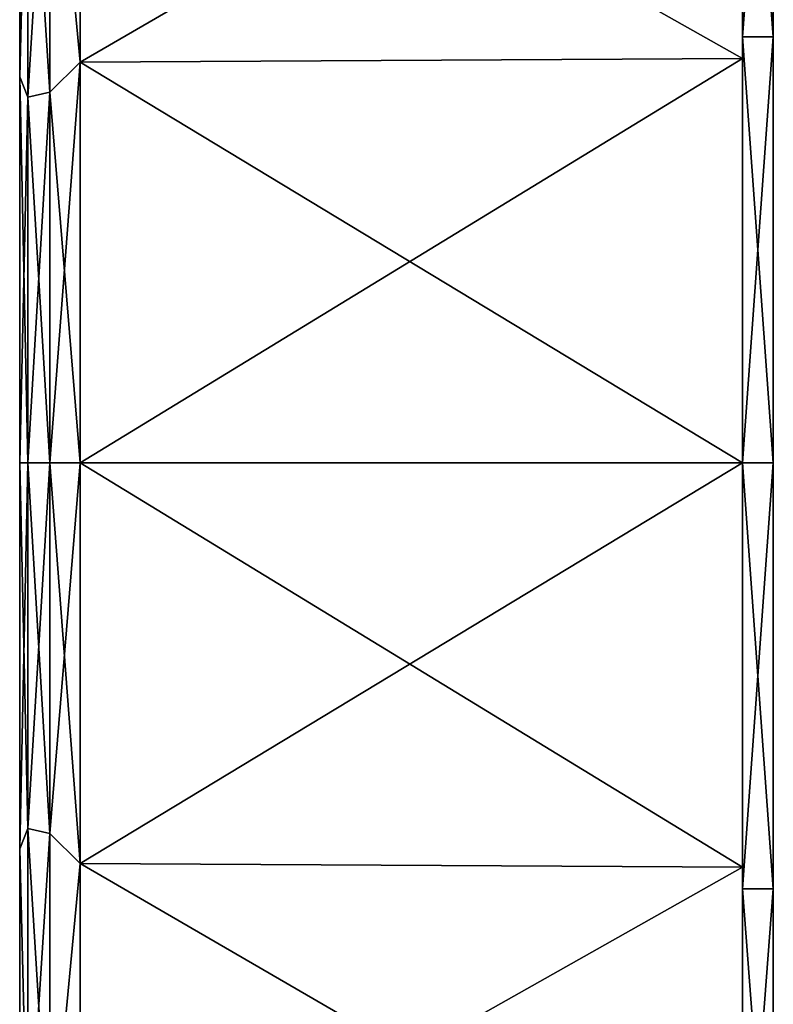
# Model space of a CAD drawing. Extents: x -1448 to 108, y -535 to 375.
# Tile 14 of 147: x -1448 to -1386, y -44 to 36. Entities that reach past the tile are written whole.
import ezdxf

# ---------------------------------------------------------------- set-up
doc = ezdxf.new("R2010")
doc.units = 0
doc.header["$LTSCALE"] = 33.374815
for name, color, linetype in [('1', 7, 'CONTINUOUS'), ('2', 7, 'CONTINUOUS'), ('3', 7, 'CONTINUOUS'), ('4', 7, 'CONTINUOUS'), ('5', 7, 'CONTINUOUS'), ('6', 7, 'CONTINUOUS'), ('7', 7, 'CONTINUOUS'), ('8', 7, 'CONTINUOUS'), ('9', 7, 'CONTINUOUS')]:
    doc.layers.add(name, color=color, linetype=linetype)

msp = doc.modelspace()

# ---------------------------------------------------------------- linework, layer by layer
at = {"layer": '1', "linetype": 'CONTINUOUS'}
for points in [[(-1447.5, 60.677, -115.623), (-1447.5, 31.243, -126.784), (-1447.5, 60.677, 115.623), (-1447.5, 60.677, -115.623)], [(-1447.5, 60.677, 115.623), (-1447.5, 31.243, -126.784), (-1447.5, 31.243, 126.784), (-1447.5, 60.677, 115.623)], [(-1447.5, 0, -130.577), (-1447.5, 0, 130.577), (-1447.5, 31.243, 126.784), (-1447.5, 0, -130.577)], [(-1447.5, 31.243, -126.784), (-1447.5, 0, -130.577), (-1447.5, 31.243, 126.784), (-1447.5, 31.243, -126.784)], [(-1447.5, -31.243, 126.784), (-1447.5, 0, 130.577), (-1447.5, -31.243, -126.784), (-1447.5, -31.243, 126.784)], [(-1447.5, -31.243, -126.784), (-1447.5, 0, 130.577), (-1447.5, 0, -130.577), (-1447.5, -31.243, -126.784)], [(-1447.5, -60.677, 115.623), (-1447.5, -31.243, 126.784), (-1447.5, -60.677, -115.623), (-1447.5, -60.677, 115.623)], [(-1447.5, -60.677, -115.623), (-1447.5, -31.243, 126.784), (-1447.5, -31.243, -126.784), (-1447.5, -60.677, -115.623)]]:
    msp.add_3dface(points, dxfattribs=at)
at = {"layer": '2', "linetype": 'CONTINUOUS'}
for points in [[(-1389, 63.559, -121.101), (-1389, 32.73, -132.793), (-1442.611, 63.005, -120.046), (-1389, 63.559, -121.101)], [(-1389, 32.73, 132.793), (-1389, 63.559, 121.101), (-1442.611, 32.445, 131.636), (-1389, 32.73, 132.793)], [(-1442.611, 32.445, 131.636), (-1389, 63.559, 121.101), (-1442.611, 63.005, 120.046), (-1442.611, 32.445, 131.636)], [(-1442.611, 63.005, -120.046), (-1389, 32.73, -132.793), (-1442.611, 32.445, -131.636), (-1442.611, 63.005, -120.046)], [(-1389, 32.73, -132.793), (-1389, 0, -136.767), (-1442.611, 32.445, -131.636), (-1389, 32.73, -132.793)], [(-1389, 0, 136.767), (-1389, 32.73, 132.793), (-1442.611, 0, 135.576), (-1389, 0, 136.767)], [(-1442.611, 0, 135.576), (-1389, 32.73, 132.793), (-1442.611, 32.445, 131.636), (-1442.611, 0, 135.576)], [(-1389, 0, -136.767), (-1442.611, 0, -135.576), (-1442.611, 32.445, -131.636), (-1389, 0, -136.767)]]:
    msp.add_3dface(points, dxfattribs=at)
at = {"layer": '3', "linetype": 'CONTINUOUS'}
for points in [[(-1389, 34.49, -151.114), (-1389, 63.559, -121.101), (-1389, 67.251, -139.65), (-1389, 34.49, -151.114)], [(-1389, 67.251, 139.65), (-1389, 63.559, 121.101), (-1389, 34.49, 151.114), (-1389, 67.251, 139.65)], [(-1389, 32.73, -132.793), (-1389, 63.559, -121.101), (-1389, 34.49, -151.114), (-1389, 32.73, -132.793)], [(-1389, 63.559, 121.101), (-1389, 32.73, 132.793), (-1389, 34.49, 151.114), (-1389, 63.559, 121.101)], [(-1389, 0, -155), (-1389, 32.73, -132.793), (-1389, 34.49, -151.114), (-1389, 0, -155)], [(-1389, 32.73, 132.793), (-1389, 0, 136.767), (-1389, 34.49, 151.114), (-1389, 32.73, 132.793)], [(-1389, 0, 136.767), (-1389, 0, 155), (-1389, 34.49, 151.114), (-1389, 0, 136.767)], [(-1389, 0, -136.767), (-1389, 32.73, -132.793), (-1389, 0, -155), (-1389, 0, -136.767)], [(-1389, -32.73, -132.793), (-1389, 0, -136.767), (-1389, -34.49, -151.114), (-1389, -32.73, -132.793)], [(-1389, -34.49, -151.114), (-1389, 0, -136.767), (-1389, 0, -155), (-1389, -34.49, -151.114)], [(-1389, 0, 136.767), (-1389, -32.73, 132.793), (-1389, 0, 155), (-1389, 0, 136.767)], [(-1389, 0, 155), (-1389, -32.73, 132.793), (-1389, -34.49, 151.114), (-1389, 0, 155)], [(-1389, -63.559, -121.101), (-1389, -32.73, -132.793), (-1389, -34.49, -151.114), (-1389, -63.559, -121.101)], [(-1389, -32.73, 132.793), (-1389, -63.559, 121.101), (-1389, -34.49, 151.114), (-1389, -32.73, 132.793)], [(-1389, -67.251, -139.65), (-1389, -63.559, -121.101), (-1389, -34.49, -151.114), (-1389, -67.251, -139.65)], [(-1389, -34.49, 151.114), (-1389, -63.559, 121.101), (-1389, -67.251, 139.65), (-1389, -34.49, 151.114)]]:
    msp.add_3dface(points, dxfattribs=at)
at = {"layer": '4', "linetype": 'CONTINUOUS'}
for points in [[(-1389, 34.49, -151.114), (-1389, 67.251, -139.65), (-1386.5, 34.49, -151.114), (-1389, 34.49, -151.114)], [(-1386.5, 34.49, -151.114), (-1389, 67.251, -139.65), (-1386.5, 67.251, -139.65), (-1386.5, 34.49, -151.114)], [(-1389, 67.251, 139.65), (-1389, 34.49, 151.114), (-1386.5, 67.251, 139.65), (-1389, 67.251, 139.65)], [(-1386.5, 67.251, 139.65), (-1389, 34.49, 151.114), (-1386.5, 34.49, 151.114), (-1386.5, 67.251, 139.65)], [(-1389, 34.49, 151.114), (-1389, 0, 155), (-1386.5, 34.49, 151.114), (-1389, 34.49, 151.114)], [(-1386.5, 34.49, 151.114), (-1389, 0, 155), (-1386.5, 0, 155), (-1386.5, 34.49, 151.114)], [(-1389, 0, -155), (-1389, 34.49, -151.114), (-1386.5, 0, -155), (-1389, 0, -155)], [(-1386.5, 0, -155), (-1389, 34.49, -151.114), (-1386.5, 34.49, -151.114), (-1386.5, 0, -155)]]:
    msp.add_3dface(points, dxfattribs=at)
at = {"layer": '5', "linetype": 'CONTINUOUS'}
for points in [[(-1386.5, 34.49, -151.114), (-1386.5, 67.251, -139.65), (-1386.5, 34.49, 151.114), (-1386.5, 34.49, -151.114)], [(-1386.5, 67.251, -139.65), (-1386.5, 67.251, 139.65), (-1386.5, 34.49, 151.114), (-1386.5, 67.251, -139.65)], [(-1386.5, 0, -155), (-1386.5, 34.49, -151.114), (-1386.5, 0, 155), (-1386.5, 0, -155)], [(-1386.5, 34.49, -151.114), (-1386.5, 34.49, 151.114), (-1386.5, 0, 155), (-1386.5, 34.49, -151.114)], [(-1386.5, 0, -155), (-1386.5, 0, 155), (-1386.5, -34.49, 151.114), (-1386.5, 0, -155)], [(-1386.5, -34.49, -151.114), (-1386.5, 0, -155), (-1386.5, -34.49, 151.114), (-1386.5, -34.49, -151.114)], [(-1386.5, -67.251, -139.65), (-1386.5, -34.49, -151.114), (-1386.5, -67.251, 139.65), (-1386.5, -67.251, -139.65)], [(-1386.5, -67.251, 139.65), (-1386.5, -34.49, -151.114), (-1386.5, -34.49, 151.114), (-1386.5, -67.251, 139.65)]]:
    msp.add_3dface(points, dxfattribs=at)
at = {"layer": '6', "linetype": 'CONTINUOUS'}
for points in [[(-1442.611, 0, -135.576), (-1389, 0, -136.767), (-1389, -32.73, -132.793), (-1442.611, 0, -135.576)], [(-1442.611, 0, -135.576), (-1389, -32.73, -132.793), (-1442.611, -32.445, -131.636), (-1442.611, 0, -135.576)], [(-1389, 0, 136.767), (-1442.611, 0, 135.576), (-1442.611, -32.445, 131.636), (-1389, 0, 136.767)], [(-1389, -32.73, 132.793), (-1389, 0, 136.767), (-1442.611, -32.445, 131.636), (-1389, -32.73, 132.793)], [(-1389, -32.73, -132.793), (-1389, -63.559, -121.101), (-1442.611, -32.445, -131.636), (-1389, -32.73, -132.793)], [(-1442.611, -32.445, -131.636), (-1389, -63.559, -121.101), (-1442.611, -63.005, -120.046), (-1442.611, -32.445, -131.636)], [(-1442.611, -63.005, 120.046), (-1389, -32.73, 132.793), (-1442.611, -32.445, 131.636), (-1442.611, -63.005, 120.046)], [(-1389, -63.559, 121.101), (-1389, -32.73, 132.793), (-1442.611, -63.005, 120.046), (-1389, -63.559, 121.101)]]:
    msp.add_3dface(points, dxfattribs=at)
at = {"layer": '7', "linetype": 'CONTINUOUS'}
for points in [[(-1389, 0, 155), (-1389, -34.49, 151.114), (-1386.5, 0, 155), (-1389, 0, 155)], [(-1386.5, 0, 155), (-1389, -34.49, 151.114), (-1386.5, -34.49, 151.114), (-1386.5, 0, 155)], [(-1389, -34.49, -151.114), (-1389, 0, -155), (-1386.5, -34.49, -151.114), (-1389, -34.49, -151.114)], [(-1389, 0, -155), (-1386.5, 0, -155), (-1386.5, -34.49, -151.114), (-1389, 0, -155)], [(-1389, -34.49, 151.114), (-1389, -67.251, 139.65), (-1386.5, -34.49, 151.114), (-1389, -34.49, 151.114)], [(-1389, -67.251, 139.65), (-1386.5, -67.251, 139.65), (-1386.5, -34.49, 151.114), (-1389, -67.251, 139.65)], [(-1389, -67.251, -139.65), (-1389, -34.49, -151.114), (-1386.5, -67.251, -139.65), (-1389, -67.251, -139.65)], [(-1389, -34.49, -151.114), (-1386.5, -34.49, -151.114), (-1386.5, -67.251, -139.65), (-1389, -34.49, -151.114)]]:
    msp.add_3dface(points, dxfattribs=at)
at = {"layer": '8', "linetype": 'CONTINUOUS'}
for points in [[(-1442.611, 32.445, 131.636), (-1442.611, 63.005, 120.046), (-1445.064, 58.518, 121.513), (-1442.611, 32.445, 131.636)], [(-1442.611, 63.005, -120.046), (-1442.611, 32.445, -131.636), (-1445.064, 58.518, -121.513), (-1442.611, 63.005, -120.046)], [(-1447.5, 31.243, -126.784), (-1447.5, 60.677, -115.623), (-1446.85, 57.725, -119.867), (-1447.5, 31.243, -126.784)], [(-1447.5, 60.677, 115.623), (-1447.5, 31.243, 126.784), (-1446.85, 57.725, 119.867), (-1447.5, 60.677, 115.623)], [(-1445.064, 30.011, 131.488), (-1445.064, 58.518, 121.513), (-1446.85, 29.605, 129.707), (-1445.064, 30.011, 131.488)], [(-1446.85, 29.605, 129.707), (-1445.064, 58.518, 121.513), (-1446.85, 57.725, 119.867), (-1446.85, 29.605, 129.707)], [(-1445.064, 58.518, -121.513), (-1445.064, 30.011, -131.488), (-1446.85, 57.725, -119.867), (-1445.064, 58.518, -121.513)], [(-1445.064, 30.011, 131.488), (-1442.611, 32.445, 131.636), (-1445.064, 58.518, 121.513), (-1445.064, 30.011, 131.488)], [(-1445.064, 58.518, -121.513), (-1442.611, 32.445, -131.636), (-1445.064, 30.011, -131.488), (-1445.064, 58.518, -121.513)], [(-1447.5, 31.243, -126.784), (-1446.85, 57.725, -119.867), (-1446.85, 29.605, -129.707), (-1447.5, 31.243, -126.784)], [(-1447.5, 31.243, 126.784), (-1446.85, 29.605, 129.707), (-1446.85, 57.725, 119.867), (-1447.5, 31.243, 126.784)], [(-1446.85, 57.725, -119.867), (-1445.064, 30.011, -131.488), (-1446.85, 29.605, -129.707), (-1446.85, 57.725, -119.867)], [(-1442.611, 32.445, -131.636), (-1442.611, 0, -135.576), (-1445.064, 30.011, -131.488), (-1442.611, 32.445, -131.636)], [(-1442.611, 0, 135.576), (-1442.611, 32.445, 131.636), (-1445.064, 0, 134.87), (-1442.611, 0, 135.576)], [(-1445.064, 0, 134.87), (-1442.611, 32.445, 131.636), (-1445.064, 30.011, 131.488), (-1445.064, 0, 134.87)], [(-1447.5, 31.243, 126.784), (-1447.5, 0, 130.577), (-1446.85, 29.605, 129.707), (-1447.5, 31.243, 126.784)], [(-1447.5, 0, -130.577), (-1447.5, 31.243, -126.784), (-1446.85, 0, -133.043), (-1447.5, 0, -130.577)], [(-1446.85, 0, -133.043), (-1447.5, 31.243, -126.784), (-1446.85, 29.605, -129.707), (-1446.85, 0, -133.043)], [(-1447.5, 0, 130.577), (-1446.85, 0, 133.043), (-1446.85, 29.605, 129.707), (-1447.5, 0, 130.577)], [(-1445.064, 30.011, -131.488), (-1445.064, 0, -134.87), (-1446.85, 29.605, -129.707), (-1445.064, 30.011, -131.488)], [(-1446.85, 0, 133.043), (-1445.064, 0, 134.87), (-1445.064, 30.011, 131.488), (-1446.85, 0, 133.043)], [(-1446.85, 0, 133.043), (-1445.064, 30.011, 131.488), (-1446.85, 29.605, 129.707), (-1446.85, 0, 133.043)], [(-1445.064, 0, -134.87), (-1446.85, 0, -133.043), (-1446.85, 29.605, -129.707), (-1445.064, 0, -134.87)], [(-1442.611, 0, -135.576), (-1445.064, 0, -134.87), (-1445.064, 30.011, -131.488), (-1442.611, 0, -135.576)]]:
    msp.add_3dface(points, dxfattribs=at)
at = {"layer": '9', "linetype": 'CONTINUOUS'}
for points in [[(-1447.5, 0, 130.577), (-1447.5, -31.243, 126.784), (-1446.85, 0, 133.043), (-1447.5, 0, 130.577)], [(-1447.5, -31.243, -126.784), (-1447.5, 0, -130.577), (-1446.85, -29.605, -129.707), (-1447.5, -31.243, -126.784)], [(-1447.5, 0, -130.577), (-1446.85, 0, -133.043), (-1446.85, -29.605, -129.707), (-1447.5, 0, -130.577)], [(-1445.064, 0, -134.87), (-1445.064, -30.011, -131.488), (-1446.85, 0, -133.043), (-1445.064, 0, -134.87)], [(-1446.85, 0, -133.043), (-1445.064, -30.011, -131.488), (-1446.85, -29.605, -129.707), (-1446.85, 0, -133.043)], [(-1442.611, 0, -135.576), (-1442.611, -32.445, -131.636), (-1445.064, 0, -134.87), (-1442.611, 0, -135.576)], [(-1442.611, -32.445, 131.636), (-1442.611, 0, 135.576), (-1445.064, -30.011, 131.488), (-1442.611, -32.445, 131.636)], [(-1445.064, -30.011, 131.488), (-1442.611, 0, 135.576), (-1445.064, 0, 134.87), (-1445.064, -30.011, 131.488)], [(-1445.064, 0, -134.87), (-1442.611, -32.445, -131.636), (-1445.064, -30.011, -131.488), (-1445.064, 0, -134.87)], [(-1447.5, -31.243, 126.784), (-1446.85, -29.605, 129.707), (-1446.85, 0, 133.043), (-1447.5, -31.243, 126.784)], [(-1445.064, -30.011, 131.488), (-1445.064, 0, 134.87), (-1446.85, -29.605, 129.707), (-1445.064, -30.011, 131.488)], [(-1446.85, -29.605, 129.707), (-1445.064, 0, 134.87), (-1446.85, 0, 133.043), (-1446.85, -29.605, 129.707)], [(-1447.5, -31.243, 126.784), (-1446.85, -57.725, 119.867), (-1446.85, -29.605, 129.707), (-1447.5, -31.243, 126.784)], [(-1447.5, -31.243, -126.784), (-1446.85, -29.605, -129.707), (-1446.85, -57.725, -119.867), (-1447.5, -31.243, -126.784)], [(-1445.064, -30.011, -131.488), (-1445.064, -58.518, -121.513), (-1446.85, -29.605, -129.707), (-1445.064, -30.011, -131.488)], [(-1446.85, -29.605, -129.707), (-1445.064, -58.518, -121.513), (-1446.85, -57.725, -119.867), (-1446.85, -29.605, -129.707)], [(-1446.85, -57.725, 119.867), (-1445.064, -30.011, 131.488), (-1446.85, -29.605, 129.707), (-1446.85, -57.725, 119.867)], [(-1445.064, -58.518, 121.513), (-1445.064, -30.011, 131.488), (-1446.85, -57.725, 119.867), (-1445.064, -58.518, 121.513)], [(-1445.064, -30.011, -131.488), (-1442.611, -32.445, -131.636), (-1445.064, -58.518, -121.513), (-1445.064, -30.011, -131.488)], [(-1445.064, -58.518, 121.513), (-1442.611, -32.445, 131.636), (-1445.064, -30.011, 131.488), (-1445.064, -58.518, 121.513)], [(-1447.5, -31.243, 126.784), (-1447.5, -60.677, 115.623), (-1446.85, -57.725, 119.867), (-1447.5, -31.243, 126.784)], [(-1447.5, -60.677, -115.623), (-1447.5, -31.243, -126.784), (-1446.85, -57.725, -119.867), (-1447.5, -60.677, -115.623)], [(-1442.611, -32.445, -131.636), (-1442.611, -63.005, -120.046), (-1445.064, -58.518, -121.513), (-1442.611, -32.445, -131.636)], [(-1442.611, -63.005, 120.046), (-1442.611, -32.445, 131.636), (-1445.064, -58.518, 121.513), (-1442.611, -63.005, 120.046)]]:
    msp.add_3dface(points, dxfattribs=at)

doc.saveas('drawing.dxf')
